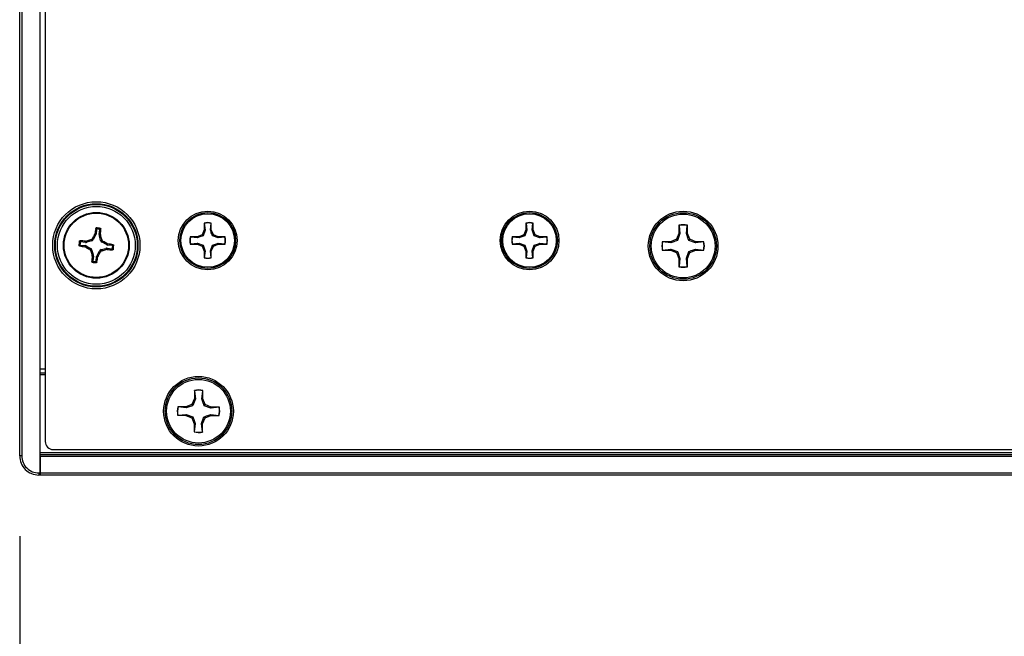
# Paper-space layout 'P3m-LR' of a CAD drawing. Header units: inches. Extents: x 0.3 to 33.8, y 0.2 to 21.7.
# Tile 3 of 57: x 4.361 to 4.843, y 9.239 to 9.541. Entities that reach past the tile are written whole.
import ezdxf

# ---------------------------------------------------------------- set-up
doc = ezdxf.new("R2010")
doc.units = ezdxf.units.IN
doc.header["$MEASUREMENT"] = 0
doc.layers.add('BORDERS', color=7, linetype='Continuous')
doc.styles.add('SLDTEXTSTYLE0', font='TXT', dxfattribs={"width": 0.75})
doc.dimstyles.new('SLDDIMSTYLE0', dxfattribs={"dimtxt": 0.1377952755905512, "dimasz": 0.14, "dimexe": 0, "dimexo": 0.0625, "dimgap": 0.0344488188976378, "dimtad": 1, "dimdec": 3, "dimlfac": 10, "dimrnd": 1e-09, "dimzin": 4, "dimdsep": 46, "dimtxsty": 'SLDTEXTSTYLE0', "dimblk1": 'CLOSED', "dimblk2": 'CLOSED', "dimsah": 1, "dimcen": 0.09, "dimadec": 0, "dimazin": 1, "dimtfac": 1, "dimtdec": 3, "dimtofl": 0, "dimtmove": 0, "dimatfit": 3, "dimldrblk": 'CLOSED', "dimfxl": 0, "dimfrac": 2, "dimtolj": 1, "dimtzin": 12, "dimarcsym": 0})

# ---------------------------------------------------------------- blocks, each defined once
blk = doc.blocks.new('_Closed')
at = {"color": 0, "linetype": 'ByBlock', "lineweight": -2}
for p, q in [((-1, 0.166667), (0, 0)), ((-1, 0.166667), (-1, -0.166667)), ((0, 0), (-1, -0.166667)), ((0, 0), (-1, 0))]:
    blk.add_line(p, q, dxfattribs=at)
blk = doc.blocks.new('_D_18')
at = {"layer": 'BORDERS'}
for p, q in [((5.976369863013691, 9.291177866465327), (5.976369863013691, 8.635063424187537)), ((4.36136986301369, 9.288052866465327), (4.36136986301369, 8.635063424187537)), ((5.013327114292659, 9.099350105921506), (4.971342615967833, 9.099350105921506)), ((4.971342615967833, 9.099350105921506), (4.971342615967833, 8.880600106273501)), ((5.318773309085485, 9.099350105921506), (5.360757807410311, 9.099350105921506)), ((5.360757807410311, 9.099350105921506), (5.360757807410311, 8.880600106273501)), ((4.971342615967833, 8.880600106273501), (5.013327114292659, 8.880600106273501)), ((5.360757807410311, 8.880600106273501), (5.318773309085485, 8.880600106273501)), ((4.36136986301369, 8.674433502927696), (5.976369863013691, 8.674433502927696))]:
    blk.add_line(p, q, dxfattribs=at)
at = {"layer": 'BORDERS', "xscale": 0.14, "yscale": 0.14, "rotation": 180.0000000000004}
blk.add_blockref('_Closed', (4.36136986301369, 8.674433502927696, 0.1940374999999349), dxfattribs=at)
at = {"layer": 'BORDERS', "xscale": 0.14, "yscale": 0.14}
blk.add_blockref('_Closed', (5.976369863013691, 8.674433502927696, 0.1940374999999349), dxfattribs=at)
at = {"layer": 'BORDERS', "char_height": 0.1377952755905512, "attachment_point": 1, "style": 'SLDTEXTSTYLE0'}
for s, insert in [('410', (5.013327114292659, 9.058227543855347)), ('16.150', (4.886057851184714, 8.852060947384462))]:
    blk.add_mtext(s, dxfattribs=dict(at, insert=insert))

psp = doc.layouts.new('P3m-LR')

# ---------------------------------------------------------------- linework, layer by layer
at = {"color": 7, "linetype": 'Continuous', "lineweight": 25}
for p, q in [((4.371369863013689, 9.319047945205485), (4.371369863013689, 9.842047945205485)), ((4.36136986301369, 9.327422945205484), (4.36136986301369, 9.833672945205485)), ((4.362369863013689, 9.833672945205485), (4.362369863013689, 9.327422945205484)), ((4.373869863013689, 9.826613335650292), (4.373869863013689, 9.334482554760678)), ((4.45165075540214, 9.441467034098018), (4.451650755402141, 9.43806192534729)), ((4.451715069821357, 9.441347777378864), (4.45165075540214, 9.441467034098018)), ((4.451715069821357, 9.441347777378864), (4.452052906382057, 9.437981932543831)), ((4.454741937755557, 9.43798193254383), (4.455079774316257, 9.441347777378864)), ((4.455079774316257, 9.441347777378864), (4.455144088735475, 9.441467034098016)), ((4.455144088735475, 9.43806192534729), (4.455144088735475, 9.441467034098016)), ((4.609131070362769, 9.441467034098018), (4.60913107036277, 9.43806192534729)), ((4.609195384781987, 9.441347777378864), (4.609131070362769, 9.441467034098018)), ((4.609195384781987, 9.441347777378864), (4.609533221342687, 9.437981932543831)), ((4.612222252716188, 9.43798193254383), (4.612560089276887, 9.441347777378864)), ((4.612560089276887, 9.441347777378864), (4.612624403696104, 9.441467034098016)), ((4.612624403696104, 9.43806192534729), (4.612624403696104, 9.441467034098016)), ((4.683960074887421, 9.44040803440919), (4.683960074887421, 9.4363530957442)), ((4.684036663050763, 9.440266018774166), (4.683960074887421, 9.44040803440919)), ((4.684036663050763, 9.440266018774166), (4.684438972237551, 9.436257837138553)), ((4.687641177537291, 9.436257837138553), (4.688043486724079, 9.440266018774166)), ((4.688043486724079, 9.440266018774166), (4.688120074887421, 9.44040803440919)), ((4.688120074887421, 9.4363530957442), (4.688120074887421, 9.44040803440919)), ((4.398536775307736, 9.435465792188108), (4.397380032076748, 9.433408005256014)), ((4.397947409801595, 9.435658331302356), (4.398151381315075, 9.436230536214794)), ((4.398536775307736, 9.435465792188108), (4.397947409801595, 9.435658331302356)), ((4.398151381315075, 9.436230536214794), (4.398725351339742, 9.436043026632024)), ((4.399001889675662, 9.43834789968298), (4.398725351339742, 9.436043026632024)), ((4.400310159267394, 9.43585288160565), (4.400586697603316, 9.438157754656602)), ((4.400310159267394, 9.43585288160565), (4.400912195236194, 9.435899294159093)), ((4.400975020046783, 9.43529507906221), (4.400356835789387, 9.435247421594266)), ((4.400993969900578, 9.432974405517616), (4.400356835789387, 9.435247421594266)), ((4.400912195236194, 9.435899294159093), (4.400975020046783, 9.43529507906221)), ((4.448245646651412, 9.434656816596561), (4.444840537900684, 9.434656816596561)), ((4.444959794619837, 9.434592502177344), (4.444840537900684, 9.434656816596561)), ((4.448325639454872, 9.434254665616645), (4.444959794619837, 9.434592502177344)), ((4.45065342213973, 9.435654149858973), (4.448245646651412, 9.434656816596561)), ((4.448325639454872, 9.434254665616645), (4.448245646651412, 9.434656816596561)), ((4.451650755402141, 9.43806192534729), (4.45065342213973, 9.435654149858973)), ((4.451116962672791, 9.435190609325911), (4.45065342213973, 9.435654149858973)), ((4.452052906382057, 9.437981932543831), (4.451116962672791, 9.435190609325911)), ((4.452052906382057, 9.437981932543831), (4.451650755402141, 9.43806192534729)), ((4.454741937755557, 9.43798193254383), (4.455144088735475, 9.43806192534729)), ((4.456141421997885, 9.435654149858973), (4.455144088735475, 9.43806192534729)), ((4.455677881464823, 9.435190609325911), (4.456141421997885, 9.435654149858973)), ((4.458469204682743, 9.434254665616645), (4.455677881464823, 9.435190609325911)), ((4.458549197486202, 9.434656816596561), (4.456141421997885, 9.435654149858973)), ((4.458469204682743, 9.434254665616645), (4.458549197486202, 9.434656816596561)), ((4.461835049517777, 9.434592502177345), (4.458469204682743, 9.434254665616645)), ((4.46195430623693, 9.434656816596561), (4.458549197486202, 9.434656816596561)), ((4.461835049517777, 9.434592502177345), (4.46195430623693, 9.434656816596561)), ((4.605725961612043, 9.434656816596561), (4.602320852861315, 9.434656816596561)), ((4.602440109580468, 9.434592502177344), (4.602320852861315, 9.434656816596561)), ((4.605805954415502, 9.434254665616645), (4.602440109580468, 9.434592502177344)), ((4.60813373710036, 9.435654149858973), (4.605725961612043, 9.434656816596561)), ((4.605805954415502, 9.434254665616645), (4.605725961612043, 9.434656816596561)), ((4.60913107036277, 9.43806192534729), (4.60813373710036, 9.435654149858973)), ((4.608597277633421, 9.435190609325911), (4.60813373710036, 9.435654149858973)), ((4.609533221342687, 9.437981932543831), (4.608597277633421, 9.435190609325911)), ((4.609533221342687, 9.437981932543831), (4.60913107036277, 9.43806192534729)), ((4.612222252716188, 9.43798193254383), (4.612624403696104, 9.43806192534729)), ((4.613621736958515, 9.435654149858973), (4.612624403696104, 9.43806192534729)), ((4.613158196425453, 9.435190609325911), (4.613621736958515, 9.435654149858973)), ((4.615949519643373, 9.434254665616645), (4.613158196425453, 9.435190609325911)), ((4.616029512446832, 9.434656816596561), (4.613621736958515, 9.435654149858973)), ((4.615949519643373, 9.434254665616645), (4.616029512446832, 9.434656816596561)), ((4.619315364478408, 9.434592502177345), (4.615949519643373, 9.434254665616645)), ((4.619434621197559, 9.434656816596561), (4.616029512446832, 9.434656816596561)), ((4.619315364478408, 9.434592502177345), (4.619434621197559, 9.434656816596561)), ((4.683960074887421, 9.4363530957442), (4.682772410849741, 9.433485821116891)), ((4.684438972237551, 9.436257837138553), (4.683324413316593, 9.432933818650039)), ((4.684438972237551, 9.436257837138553), (4.683960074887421, 9.4363530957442)), ((4.687641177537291, 9.436257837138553), (4.688120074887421, 9.4363530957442)), ((4.689307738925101, 9.433485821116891), (4.688120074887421, 9.4363530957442)), ((4.391069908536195, 9.430679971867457), (4.39337478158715, 9.430403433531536)), ((4.393564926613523, 9.43198824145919), (4.391260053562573, 9.432264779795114)), ((4.393187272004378, 9.429829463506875), (4.39337478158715, 9.430403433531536)), ((4.393759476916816, 9.429625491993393), (4.393187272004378, 9.429829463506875)), ((4.393518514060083, 9.432590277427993), (4.394122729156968, 9.432653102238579)), ((4.393564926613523, 9.43198824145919), (4.393518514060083, 9.432590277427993)), ((4.393952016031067, 9.430214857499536), (4.393759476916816, 9.429625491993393)), ((4.393952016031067, 9.430214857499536), (4.396009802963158, 9.429058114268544)), ((4.394122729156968, 9.432653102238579), (4.394170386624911, 9.432034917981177)), ((4.396443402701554, 9.432672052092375), (4.394170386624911, 9.432034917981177)), ((4.396443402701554, 9.432672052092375), (4.396015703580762, 9.43321637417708)), ((4.396952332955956, 9.433952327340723), (4.397380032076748, 9.433408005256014)), ((4.400993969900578, 9.432974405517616), (4.401538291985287, 9.433402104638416)), ((4.402274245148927, 9.432465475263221), (4.401729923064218, 9.432037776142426)), ((4.403787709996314, 9.430881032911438), (4.401729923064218, 9.432037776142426)), ((4.403787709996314, 9.430881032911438), (4.403980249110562, 9.431470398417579)), ((4.403980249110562, 9.431470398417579), (4.404552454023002, 9.431266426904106)), ((4.404552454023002, 9.431266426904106), (4.404364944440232, 9.430692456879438)), ((4.406669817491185, 9.430415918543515), (4.404364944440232, 9.430692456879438)), ((4.444959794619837, 9.431227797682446), (4.444840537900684, 9.431163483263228)), ((4.444840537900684, 9.431163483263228), (4.448245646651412, 9.431163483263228)), ((4.444959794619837, 9.431227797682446), (4.448325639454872, 9.431565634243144)), ((4.448325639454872, 9.431565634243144), (4.448245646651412, 9.431163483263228)), ((4.448245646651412, 9.431163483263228), (4.45065342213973, 9.430166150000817)), ((4.448325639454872, 9.431565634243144), (4.451116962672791, 9.430629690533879)), ((4.451116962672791, 9.430629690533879), (4.45065342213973, 9.430166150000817)), ((4.45065342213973, 9.430166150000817), (4.451650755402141, 9.4277583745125)), ((4.454741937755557, 9.42783836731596), (4.455677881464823, 9.430629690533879)), ((4.455144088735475, 9.4277583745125), (4.456141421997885, 9.430166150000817)), ((4.455677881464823, 9.430629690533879), (4.456141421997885, 9.430166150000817)), ((4.456141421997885, 9.430166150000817), (4.458549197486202, 9.431163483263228)), ((4.458469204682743, 9.431565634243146), (4.461835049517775, 9.431227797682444)), ((4.458469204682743, 9.431565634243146), (4.458549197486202, 9.431163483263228)), ((4.458549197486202, 9.431163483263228), (4.46195430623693, 9.431163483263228)), ((4.461835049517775, 9.431227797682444), (4.46195430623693, 9.431163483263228)), ((4.602440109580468, 9.431227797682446), (4.602320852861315, 9.431163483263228)), ((4.602320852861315, 9.431163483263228), (4.605725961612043, 9.431163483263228)), ((4.602440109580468, 9.431227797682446), (4.605805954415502, 9.431565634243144)), ((4.605805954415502, 9.431565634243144), (4.605725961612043, 9.431163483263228)), ((4.605725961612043, 9.431163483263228), (4.60813373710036, 9.430166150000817)), ((4.605805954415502, 9.431565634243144), (4.608597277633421, 9.430629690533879)), ((4.608597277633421, 9.430629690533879), (4.60813373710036, 9.430166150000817)), ((4.60813373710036, 9.430166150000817), (4.60913107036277, 9.4277583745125)), ((4.612222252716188, 9.42783836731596), (4.613158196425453, 9.430629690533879)), ((4.612624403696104, 9.4277583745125), (4.613621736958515, 9.430166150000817)), ((4.613158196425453, 9.430629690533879), (4.613621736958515, 9.430166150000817)), ((4.613621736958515, 9.430166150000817), (4.616029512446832, 9.431163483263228)), ((4.615949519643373, 9.431565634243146), (4.619315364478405, 9.431227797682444)), ((4.615949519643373, 9.431565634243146), (4.616029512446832, 9.431163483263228)), ((4.616029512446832, 9.431163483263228), (4.619434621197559, 9.431163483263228)), ((4.619315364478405, 9.431227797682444), (4.619434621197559, 9.431163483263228)), ((4.679905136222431, 9.432298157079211), (4.675850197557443, 9.432298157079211)), ((4.675992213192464, 9.432221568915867), (4.675850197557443, 9.432298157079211)), ((4.680000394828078, 9.43181925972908), (4.675992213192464, 9.432221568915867)), ((4.682772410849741, 9.433485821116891), (4.679905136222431, 9.432298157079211)), ((4.680000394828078, 9.43181925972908), (4.679905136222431, 9.432298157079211)), ((4.683324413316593, 9.432933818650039), (4.682772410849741, 9.433485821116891)), ((4.68875573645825, 9.432933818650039), (4.689307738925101, 9.433485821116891)), ((4.692079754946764, 9.43181925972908), (4.68875573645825, 9.432933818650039)), ((4.69217501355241, 9.432298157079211), (4.689307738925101, 9.433485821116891)), ((4.692079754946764, 9.43181925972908), (4.69217501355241, 9.432298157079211)), ((4.696087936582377, 9.432221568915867), (4.692079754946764, 9.43181925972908)), ((4.696229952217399, 9.432298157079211), (4.69217501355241, 9.432298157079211)), ((4.696087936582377, 9.432221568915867), (4.696229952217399, 9.432298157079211)), ((4.395465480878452, 9.428630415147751), (4.396009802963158, 9.429058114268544)), ((4.3967457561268, 9.428121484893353), (4.396201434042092, 9.427693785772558)), ((4.3967457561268, 9.428121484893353), (4.397382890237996, 9.42584846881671)), ((4.396764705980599, 9.425800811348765), (4.397382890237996, 9.42584846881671)), ((4.396827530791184, 9.42519659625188), (4.396764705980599, 9.425800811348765)), ((4.397429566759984, 9.42524300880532), (4.396827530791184, 9.42519659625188)), ((4.397429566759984, 9.42524300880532), (4.397153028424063, 9.422938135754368)), ((4.398737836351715, 9.422747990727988), (4.399014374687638, 9.425052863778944)), ((4.399588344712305, 9.424865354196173), (4.399014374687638, 9.425052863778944)), ((4.399202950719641, 9.425630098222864), (4.400359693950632, 9.42768788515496)), ((4.399202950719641, 9.425630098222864), (4.399792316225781, 9.425437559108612)), ((4.399792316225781, 9.425437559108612), (4.399588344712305, 9.424865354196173)), ((4.400787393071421, 9.427143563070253), (4.400359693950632, 9.42768788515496)), ((4.401296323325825, 9.428423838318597), (4.403569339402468, 9.429060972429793)), ((4.401296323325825, 9.428423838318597), (4.401724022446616, 9.42787951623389)), ((4.403616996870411, 9.428442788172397), (4.403569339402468, 9.429060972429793)), ((4.404221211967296, 9.428505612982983), (4.403616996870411, 9.428442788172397)), ((4.404174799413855, 9.429107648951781), (4.404221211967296, 9.428505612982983)), ((4.404174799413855, 9.429107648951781), (4.406479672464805, 9.428831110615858)), ((4.452052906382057, 9.42783836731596), (4.451650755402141, 9.4277583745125)), ((4.451650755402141, 9.4277583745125), (4.451650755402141, 9.424353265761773)), ((4.452052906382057, 9.42783836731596), (4.451715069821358, 9.424472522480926)), ((4.454741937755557, 9.42783836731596), (4.455144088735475, 9.4277583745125)), ((4.455079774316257, 9.424472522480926), (4.454741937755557, 9.42783836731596)), ((4.455144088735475, 9.424353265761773), (4.455144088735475, 9.4277583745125)), ((4.609533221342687, 9.42783836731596), (4.60913107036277, 9.4277583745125)), ((4.60913107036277, 9.4277583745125), (4.60913107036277, 9.424353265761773)), ((4.609533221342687, 9.42783836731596), (4.609195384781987, 9.424472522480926)), ((4.612560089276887, 9.424472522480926), (4.612222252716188, 9.42783836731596)), ((4.612222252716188, 9.42783836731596), (4.612624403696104, 9.4277583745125)), ((4.612624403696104, 9.424353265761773), (4.612624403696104, 9.4277583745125)), ((4.675992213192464, 9.428214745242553), (4.675850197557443, 9.42813815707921)), ((4.675850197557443, 9.42813815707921), (4.679905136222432, 9.42813815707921)), ((4.675992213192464, 9.428214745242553), (4.680000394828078, 9.42861705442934)), ((4.680000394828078, 9.42861705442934), (4.679905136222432, 9.42813815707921)), ((4.679905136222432, 9.42813815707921), (4.682772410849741, 9.42695049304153)), ((4.680000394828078, 9.42861705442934), (4.683324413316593, 9.427502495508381)), ((4.683324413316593, 9.427502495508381), (4.682772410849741, 9.42695049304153)), ((4.682772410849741, 9.42695049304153), (4.683960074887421, 9.424083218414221)), ((4.687641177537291, 9.424178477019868), (4.68875573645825, 9.427502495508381)), ((4.688120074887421, 9.424083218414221), (4.689307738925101, 9.42695049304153)), ((4.68875573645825, 9.427502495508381), (4.689307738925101, 9.42695049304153)), ((4.689307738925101, 9.42695049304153), (4.69217501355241, 9.42813815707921)), ((4.692079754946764, 9.42861705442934), (4.696087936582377, 9.428214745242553)), ((4.692079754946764, 9.42861705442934), (4.69217501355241, 9.42813815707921)), ((4.69217501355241, 9.42813815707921), (4.696229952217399, 9.42813815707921)), ((4.696087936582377, 9.428214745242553), (4.696229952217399, 9.42813815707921)), ((4.451715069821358, 9.424472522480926), (4.451650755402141, 9.424353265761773)), ((4.455079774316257, 9.424472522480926), (4.455144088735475, 9.424353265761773)), ((4.609195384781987, 9.424472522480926), (4.60913107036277, 9.424353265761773)), ((4.612560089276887, 9.424472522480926), (4.612624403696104, 9.424353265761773)), ((4.684438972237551, 9.424178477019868), (4.683960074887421, 9.424083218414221)), ((4.683960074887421, 9.424083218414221), (4.683960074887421, 9.420028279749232)), ((4.684036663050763, 9.420170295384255), (4.683960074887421, 9.420028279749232)), ((4.684438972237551, 9.424178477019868), (4.684036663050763, 9.420170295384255)), ((4.688043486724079, 9.420170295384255), (4.687641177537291, 9.424178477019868)), ((4.687641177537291, 9.424178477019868), (4.688120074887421, 9.424083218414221)), ((4.688043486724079, 9.420170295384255), (4.688120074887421, 9.420028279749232)), ((4.688120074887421, 9.420028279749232), (4.688120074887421, 9.424083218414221)), ((4.371369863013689, 9.370047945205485), (4.373869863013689, 9.370047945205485)), ((4.371369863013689, 9.368047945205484), (4.373869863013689, 9.368047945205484)), ((4.373869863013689, 9.367047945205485), (4.371369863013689, 9.367047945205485)), ((4.446880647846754, 9.359505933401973), (4.446844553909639, 9.355451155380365)), ((4.446955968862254, 9.359363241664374), (4.446880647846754, 9.359505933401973)), ((4.446955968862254, 9.359363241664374), (4.447322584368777, 9.355351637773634)), ((4.450524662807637, 9.355323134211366), (4.45096263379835, 9.359327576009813)), ((4.45096263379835, 9.359327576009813), (4.451040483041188, 9.359468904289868)), ((4.451004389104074, 9.35541412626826), (4.451040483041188, 9.359468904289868)), ((4.445631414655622, 9.3525945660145), (4.442753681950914, 9.351432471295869)), ((4.446844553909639, 9.355451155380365), (4.445631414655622, 9.3525945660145)), ((4.446178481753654, 9.35203767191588), (4.445631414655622, 9.3525945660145)), ((4.447322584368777, 9.355351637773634), (4.446178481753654, 9.35203767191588)), ((4.447322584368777, 9.355351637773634), (4.446844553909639, 9.355451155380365)), ((4.450524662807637, 9.355323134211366), (4.451004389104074, 9.35541412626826)), ((4.452166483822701, 9.352536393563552), (4.451004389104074, 9.35541412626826)), ((4.451609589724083, 9.351989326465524), (4.452166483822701, 9.352536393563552)), ((4.455023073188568, 9.351323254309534), (4.452166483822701, 9.352536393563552)), ((4.442753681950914, 9.351432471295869), (4.438698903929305, 9.351468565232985)), ((4.438840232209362, 9.351390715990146), (4.438698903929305, 9.351468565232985)), ((4.438804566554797, 9.347384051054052), (4.442816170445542, 9.347750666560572)), ((4.44284467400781, 9.350952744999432), (4.438840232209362, 9.351390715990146)), ((4.442816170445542, 9.347750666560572), (4.442716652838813, 9.347272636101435)), ((4.44284467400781, 9.350952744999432), (4.442753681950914, 9.351432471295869)), ((4.442816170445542, 9.347750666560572), (4.446130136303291, 9.346606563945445)), ((4.454923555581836, 9.3508452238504), (4.451609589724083, 9.351989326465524)), ((4.454895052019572, 9.347643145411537), (4.458899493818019, 9.347205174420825)), ((4.454895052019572, 9.347643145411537), (4.454986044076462, 9.347163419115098)), ((4.454923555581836, 9.3508452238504), (4.455023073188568, 9.351323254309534)), ((4.458935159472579, 9.351211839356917), (4.454923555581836, 9.3508452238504)), ((4.459077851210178, 9.351287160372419), (4.455023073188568, 9.351323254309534)), ((4.458935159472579, 9.351211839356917), (4.459077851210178, 9.351287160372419)), ((4.438804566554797, 9.347384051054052), (4.438661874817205, 9.34730873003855)), ((4.438661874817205, 9.34730873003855), (4.442716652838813, 9.347272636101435)), ((4.442716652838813, 9.347272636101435), (4.445573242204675, 9.346059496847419)), ((4.446130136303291, 9.346606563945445), (4.445573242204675, 9.346059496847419)), ((4.445573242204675, 9.346059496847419), (4.446735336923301, 9.34318176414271)), ((4.446735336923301, 9.34318176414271), (4.446699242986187, 9.339126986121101)), ((4.447215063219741, 9.343272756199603), (4.446735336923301, 9.34318176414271)), ((4.447215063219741, 9.343272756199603), (4.44677709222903, 9.339268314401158)), ((4.450417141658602, 9.343244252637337), (4.451561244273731, 9.346558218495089)), ((4.45078375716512, 9.339232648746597), (4.450417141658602, 9.343244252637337)), ((4.450417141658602, 9.343244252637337), (4.450895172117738, 9.343144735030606)), ((4.450859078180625, 9.339089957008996), (4.450895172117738, 9.343144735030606)), ((4.450895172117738, 9.343144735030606), (4.452108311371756, 9.346001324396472)), ((4.451561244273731, 9.346558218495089), (4.452108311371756, 9.346001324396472)), ((4.452108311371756, 9.346001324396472), (4.454986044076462, 9.347163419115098)), ((4.454986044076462, 9.347163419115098), (4.459040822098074, 9.347127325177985)), ((4.458899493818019, 9.347205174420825), (4.459040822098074, 9.347127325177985)), ((4.44677709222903, 9.339268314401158), (4.446699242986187, 9.339126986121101)), ((4.45078375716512, 9.339232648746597), (4.450859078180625, 9.339089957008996)), ((4.371369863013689, 9.329047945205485), (13.95136986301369, 9.329047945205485)), ((4.377804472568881, 9.330547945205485), (5.969935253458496, 9.330547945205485)), ((4.362369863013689, 9.327422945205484), (4.36136986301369, 9.327422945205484)), ((4.371369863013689, 9.328047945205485), (13.95136986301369, 9.328047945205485)), ((13.95136986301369, 9.327047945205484), (4.371369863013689, 9.327047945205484)), ((4.371369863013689, 9.327047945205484), (4.371369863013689, 9.319047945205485)), ((4.370744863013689, 9.319047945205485), (4.371369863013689, 9.319047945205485)), ((4.370744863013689, 9.319047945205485), (4.370744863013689, 9.318047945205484)), ((4.371369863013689, 9.319047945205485), (4.371369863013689, 9.318047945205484)), ((4.371369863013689, 9.318047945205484), (4.371369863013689, 9.319047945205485)), ((4.371369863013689, 9.319047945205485), (13.95136986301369, 9.319047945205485)), ((4.371369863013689, 9.318047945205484), (4.370744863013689, 9.318047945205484)), ((13.95136986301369, 9.318047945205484), (4.371369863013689, 9.318047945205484))]:
    psp.add_line(p, q, dxfattribs=at)
for centre, radius in [((4.398869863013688, 9.430547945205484), 0.02135206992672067), ((4.398869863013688, 9.430547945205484), 0.02036841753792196), ((4.398869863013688, 9.430547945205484), 0.02003317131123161), ((4.398869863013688, 9.430547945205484), 0.01904951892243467), ((4.398869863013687, 9.430547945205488), 0.0160999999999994), ((4.398869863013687, 9.430547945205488), 0.01575289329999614), ((4.453397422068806, 9.432910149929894), 0.01439854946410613), ((4.453397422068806, 9.432910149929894), 0.01365572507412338), ((4.453397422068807, 9.432910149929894), 0.01310000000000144), ((4.610877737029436, 9.432910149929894), 0.01439854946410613), ((4.610877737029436, 9.432910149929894), 0.01365572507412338), ((4.610877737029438, 9.432910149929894), 0.01310000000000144), ((4.686040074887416, 9.43021815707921), 0.01704854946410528), ((4.686040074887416, 9.43021815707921), 0.01630572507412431), ((4.686040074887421, 9.43021815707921), 0.01560000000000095), ((4.448869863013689, 9.349297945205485), 0.01704854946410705), ((4.448869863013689, 9.349297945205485), 0.01630572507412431), ((4.448869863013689, 9.349297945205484), 0.01560000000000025)]:
    psp.add_circle(centre, radius, dxfattribs=at)
for centre, radius, start, end in [((4.453397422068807, 9.432910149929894), 0.008733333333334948, 78.4630409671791, 101.5369590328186), ((4.453397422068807, 9.432910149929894), 0.00860371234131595, 78.72384933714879, 101.276150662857), ((4.610877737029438, 9.432910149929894), 0.008733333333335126, 78.4630409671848, 101.5369590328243), ((4.610877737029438, 9.432910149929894), 0.00860371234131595, 78.72384933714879, 101.276150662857), ((4.686040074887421, 9.430218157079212), 0.01040000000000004, 78.46304096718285, 101.5369590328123), ((4.686040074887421, 9.43021815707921), 0.01024564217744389, 78.72384933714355, 101.2761506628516), ((4.557416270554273, 9.341500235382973), 0.1851919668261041, 149.4403514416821, 150.0513916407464), ((4.555527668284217, 9.41255601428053), 0.1591470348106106, 170.4911587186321, 171.4449959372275), ((4.398869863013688, 9.430547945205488), 0.00849581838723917, 75.88288914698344, 90.43383963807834), ((4.398869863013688, 9.430547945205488), 0.008014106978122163, 78.99680478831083, 87.31992399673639), ((4.242402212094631, 9.45012476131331), 0.1591470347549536, 354.8717328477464, 355.8255700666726), ((4.223758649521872, 9.381532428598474), 0.185191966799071, 16.26533714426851, 16.87637734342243), ((4.453397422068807, 9.432910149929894), 0.008733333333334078, 168.4630409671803, 191.5369590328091), ((4.453397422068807, 9.432910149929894), 0.008603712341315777, 168.7238493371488, 191.2761506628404), ((4.453397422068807, 9.432910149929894), 0.008603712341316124, 348.7238493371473, 11.27615066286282), ((4.453397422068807, 9.432910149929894), 0.008733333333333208, 348.4630409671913, 11.53695903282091), ((4.610877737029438, 9.432910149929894), 0.008733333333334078, 168.4630409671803, 191.5369590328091), ((4.610877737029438, 9.432910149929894), 0.008603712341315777, 168.7238493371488, 191.2761506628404), ((4.610877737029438, 9.432910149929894), 0.008603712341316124, 348.7238493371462, 11.27615066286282), ((4.610877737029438, 9.432910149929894), 0.008733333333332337, 348.4630409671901, 11.53695903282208), ((4.398869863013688, 9.430547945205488), 0.008495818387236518, 165.8828891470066, 180.433839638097), ((4.416861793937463, 9.587205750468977), 0.1591470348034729, 260.4911587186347, 261.4449959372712), ((4.398869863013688, 9.430547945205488), 0.008014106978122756, 168.9968047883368, 177.3199239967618), ((4.379293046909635, 9.27408029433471), 0.1591470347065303, 84.87173284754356, 85.82557006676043), ((4.487917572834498, 9.58909435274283), 0.1851919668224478, 239.4403514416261, 240.0513916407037), ((4.447885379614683, 9.255436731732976), 0.1851919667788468, 106.2653371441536, 106.8763773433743), ((4.309822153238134, 9.272001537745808), 0.1851919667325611, 59.44035144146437, 60.0513916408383), ((4.380877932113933, 9.273890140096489), 0.1591470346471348, 80.49115871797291, 81.44499593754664), ((4.398869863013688, 9.430547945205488), 0.00801410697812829, 348.9968047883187, 357.319923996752), ((4.398869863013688, 9.430547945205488), 0.008495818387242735, 345.8828891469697, 0.4338396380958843), ((4.686040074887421, 9.43021815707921), 0.01040000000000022, 168.4630409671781, 191.5369590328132), ((4.686040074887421, 9.43021815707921), 0.01024564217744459, 168.7238493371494, 191.2761506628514), ((4.686040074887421, 9.43021815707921), 0.01024564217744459, 348.7238493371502, 11.27615066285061), ((4.686040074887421, 9.43021815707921), 0.01040000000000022, 348.4630409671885, 11.53695903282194), ((4.573981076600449, 9.479563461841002), 0.1851919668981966, 196.2653371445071, 196.8763773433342), ((4.55533751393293, 9.410971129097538), 0.159147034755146, 174.8717328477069, 175.825570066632), ((4.242212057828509, 9.44853987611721), 0.1591470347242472, 350.4911587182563, 351.4449959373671), ((4.240323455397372, 9.519595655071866), 0.1851919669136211, 329.4403514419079, 330.0513916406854), ((4.349854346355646, 9.605659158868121), 0.1851919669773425, 286.2653371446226, 286.8763773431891), ((4.418446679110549, 9.587015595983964), 0.1591470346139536, 264.8717328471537, 265.8255700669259), ((4.398869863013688, 9.430547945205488), 0.008495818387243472, 255.8828891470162, 270.4338396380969), ((4.398869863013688, 9.430547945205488), 0.00801410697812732, 258.9968047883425, 267.3199239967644), ((4.453397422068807, 9.432910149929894), 0.008733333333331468, 258.4630409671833, 281.536959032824), ((4.453397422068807, 9.432910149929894), 0.008603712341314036, 258.7238493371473, 281.2761506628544), ((4.610877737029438, 9.432910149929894), 0.008733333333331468, 258.4630409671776, 281.5369590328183), ((4.610877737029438, 9.432910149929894), 0.008603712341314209, 258.7238493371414, 281.2761506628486), ((4.686040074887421, 9.43021815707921), 0.01040000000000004, 258.4630409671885, 281.5369590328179), ((4.686040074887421, 9.43021815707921), 0.01024564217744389, 258.7238493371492, 281.2761506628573), ((4.448869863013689, 9.349297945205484), 0.01040000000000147, 77.95303138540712, 101.026949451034), ((4.448869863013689, 9.349297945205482), 0.01024564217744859, 78.21383975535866, 100.7661410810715), ((4.448869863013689, 9.349297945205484), 0.01039999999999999, 167.9530313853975, 191.0269494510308), ((4.448869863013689, 9.349297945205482), 0.01024564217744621, 168.21383975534, 190.766141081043), ((4.448869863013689, 9.349297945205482), 0.01024564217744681, 348.2138397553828, 10.76614108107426), ((4.448869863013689, 9.349297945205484), 0.0104000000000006, 347.9530313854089, 11.02694945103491), ((4.448869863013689, 9.349297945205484), 0.0103999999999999, 257.9530313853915, 281.0269494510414), ((4.448869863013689, 9.349297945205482), 0.01024564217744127, 258.2138397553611, 280.7661410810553), ((4.370744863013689, 9.327422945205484), 0.009375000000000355, 180, 270.0000000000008), ((4.370744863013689, 9.327422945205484), 0.008375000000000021, 180, 270.0000000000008)]:
    psp.add_arc(centre, radius, start, end, dxfattribs=at)
for centre, major_axis, ratio, start_param, end_param in [((4.397163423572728, 9.436233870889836), (-0.001496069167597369, 0.0004887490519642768), 0.9943069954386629, 2.946332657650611, 3.336852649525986), ((4.401872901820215, 9.435668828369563), (0.001569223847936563, 0.0001209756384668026), 0.9943069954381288, 2.94633265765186, 3.336852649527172), ((4.393183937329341, 9.428841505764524), (-0.0004887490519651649, -0.00149606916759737), 0.9943069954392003, 2.946332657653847, 3.336852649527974), ((4.393748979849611, 9.43355098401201), (-0.0001209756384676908, 0.001569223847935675), 0.994306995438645, 2.946332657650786, 3.336852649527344), ((4.396011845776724, 9.434185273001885), (-0.000973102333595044, 0.001238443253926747), 0.9935910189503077, 2.751161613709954, 3.532023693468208), ((4.40250719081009, 9.433405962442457), (0.001238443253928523, 0.0009731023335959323), 0.9935910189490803, 2.751161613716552, 3.532023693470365), ((4.404555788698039, 9.432254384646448), (0.0004887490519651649, 0.00149606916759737), 0.9943069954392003, 2.946332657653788, 3.336852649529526), ((4.395232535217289, 9.427689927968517), (-0.001238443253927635, -0.000973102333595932), 0.9935910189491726, 2.751161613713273, 3.53202369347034), ((4.395866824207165, 9.425427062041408), (-0.001569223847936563, -0.0001209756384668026), 0.9943069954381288, 2.946332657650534, 3.336852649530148), ((4.400576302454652, 9.424862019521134), (0.001496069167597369, -0.0004887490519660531), 0.9943069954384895, 2.946332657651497, 3.336852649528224), ((4.401727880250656, 9.426910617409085), (0.000973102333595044, -0.001238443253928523), 0.9935910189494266, 2.751161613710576, 3.532023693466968), ((4.403990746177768, 9.427544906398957), (0.0001209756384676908, -0.001569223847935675), 0.9943069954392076, 2.946332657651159, 3.336852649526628), ((4.377809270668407, 9.334487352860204), (0.002787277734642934, 0.002787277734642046), 0.9987827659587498, 2.356803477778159, 3.926381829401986)]:
    psp.add_ellipse(centre, major_axis=major_axis, ratio=ratio, start_param=start_param, end_param=end_param, dxfattribs=at)
for points, knots in [([(4.39856729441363, 9.438847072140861), (4.398574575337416, 9.438873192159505), (4.398589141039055, 9.4389254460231), (4.398645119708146, 9.438989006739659), (4.398719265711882, 9.439034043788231), (4.398776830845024, 9.43904036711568), (4.398805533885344, 9.439043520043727)], [0, 0, 0, 0, 0.2526917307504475, 0.5055172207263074, 0.7534417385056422, 1, 1, 1, 1]), ([(4.399001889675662, 9.43834789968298), (4.398930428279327, 9.43843170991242), (4.398785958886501, 9.438601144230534), (4.398640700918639, 9.438764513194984), (4.39856729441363, 9.438847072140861)], [0, 0, 0, 0, 0.4946473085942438, 1, 1, 1, 1]), ([(4.398805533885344, 9.439043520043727), (4.39887820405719, 9.438963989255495), (4.399024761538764, 9.43880359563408), (4.399170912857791, 9.438637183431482), (4.399244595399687, 9.438553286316)], [0, 0, 0, 0, 0.4958475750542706, 1, 1, 1, 1]), ([(4.399244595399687, 9.438553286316), (4.399218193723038, 9.438551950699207), (4.39916538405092, 9.438549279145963), (4.399093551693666, 9.438512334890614), (4.399038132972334, 9.438455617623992), (4.399009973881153, 9.438396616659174), (4.399003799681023, 9.438359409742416), (4.399001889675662, 9.43834789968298)], [0, 0, 0, 0, 0.2255496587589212, 0.4511532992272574, 0.6755815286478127, 0.8996402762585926, 1, 1, 1, 1]), ([(4.400399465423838, 9.438414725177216), (4.400490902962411, 9.438478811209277), (4.400672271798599, 9.438605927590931), (4.400852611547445, 9.438727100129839), (4.400942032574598, 9.43878718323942)], [0, 0, 0, 0, 0.5041524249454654, 1, 1, 1, 1]), ([(4.400586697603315, 9.438157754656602), (4.400587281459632, 9.438184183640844), (4.400588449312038, 9.438237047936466), (4.400556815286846, 9.438311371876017), (4.400504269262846, 9.43837076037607), (4.40044746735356, 9.43840312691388), (4.400410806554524, 9.43841198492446), (4.400399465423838, 9.438414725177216)], [0, 0, 0, 0, 0.2255496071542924, 0.4511532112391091, 0.6755811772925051, 0.8996400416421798, 0.9999999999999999, 0.9999999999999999, 0.9999999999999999, 0.9999999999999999]), ([(4.401127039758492, 9.438539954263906), (4.401036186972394, 9.438477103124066), (4.40085640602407, 9.438352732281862), (4.400675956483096, 9.438222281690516), (4.400586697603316, 9.438157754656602)], [0, 0, 0, 0, 0.5053526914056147, 1, 1, 1, 1]), ([(4.400942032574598, 9.43878718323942), (4.400966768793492, 9.438778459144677), (4.401016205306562, 9.438761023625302), (4.401075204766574, 9.438707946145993), (4.401115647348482, 9.438640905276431), (4.401128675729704, 9.43858164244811), (4.401127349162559, 9.438547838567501), (4.401127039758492, 9.438539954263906)], [0, 0, 0, 0, 0.2243701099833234, 0.4484143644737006, 0.6809026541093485, 0.9255748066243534, 0.9999999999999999, 0.9999999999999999, 0.9999999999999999, 0.9999999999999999]), ([(4.451116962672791, 9.435190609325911), (4.450420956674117, 9.434949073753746), (4.449434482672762, 9.434606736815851), (4.448577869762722, 9.43433475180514), (4.448325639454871, 9.434254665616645)], [0, 0, 0, 0, 0.7055492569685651, 0.9999999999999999, 0.9999999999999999, 0.9999999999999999, 0.9999999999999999]), ([(4.455677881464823, 9.435190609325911), (4.455436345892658, 9.435886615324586), (4.455094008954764, 9.43687308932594), (4.454822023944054, 9.437729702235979), (4.454741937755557, 9.43798193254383)], [0, 0, 0, 0, 0.705549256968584, 1, 1, 1, 1]), ([(4.608597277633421, 9.435190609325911), (4.607901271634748, 9.434949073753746), (4.606914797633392, 9.434606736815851), (4.606058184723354, 9.43433475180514), (4.605805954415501, 9.434254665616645)], [0, 0, 0, 0, 0.7055492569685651, 0.9999999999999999, 0.9999999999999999, 0.9999999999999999, 0.9999999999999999]), ([(4.613158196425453, 9.435190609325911), (4.612916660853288, 9.435886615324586), (4.612574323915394, 9.43687308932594), (4.612302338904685, 9.437729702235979), (4.612222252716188, 9.43798193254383)], [0, 0, 0, 0, 0.705549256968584, 1, 1, 1, 1]), ([(4.688755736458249, 9.432933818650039), (4.688468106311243, 9.43376265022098), (4.688060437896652, 9.434937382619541), (4.687736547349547, 9.435957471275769), (4.687641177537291, 9.436257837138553)], [0, 0, 0, 0, 0.7055492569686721, 1, 1, 1, 1]), ([(4.390374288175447, 9.430483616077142), (4.390453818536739, 9.430556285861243), (4.390614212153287, 9.43070284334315), (4.390780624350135, 9.430848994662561), (4.390864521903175, 9.430922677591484)], [0, 0, 0, 0, 0.4958449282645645, 1, 1, 1, 1]), ([(4.390570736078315, 9.430245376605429), (4.390544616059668, 9.430252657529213), (4.390492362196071, 9.430267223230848), (4.390428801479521, 9.430323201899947), (4.390383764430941, 9.430397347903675), (4.390377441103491, 9.43045491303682), (4.390374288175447, 9.430483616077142)], [0, 0, 0, 0, 0.2526917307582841, 0.505517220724, 0.7534417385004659, 1, 1, 1, 1]), ([(4.391069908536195, 9.430679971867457), (4.390986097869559, 9.430608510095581), (4.390816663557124, 9.430464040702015), (4.390653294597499, 9.430318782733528), (4.390570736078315, 9.430245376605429)], [0, 0, 0, 0, 0.4946499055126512, 0.9999999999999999, 0.9999999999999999, 0.9999999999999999, 0.9999999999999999]), ([(4.390630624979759, 9.432620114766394), (4.390639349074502, 9.432644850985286), (4.390656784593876, 9.432694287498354), (4.390709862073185, 9.432753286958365), (4.390776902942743, 9.432793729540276), (4.390836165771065, 9.432806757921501), (4.390869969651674, 9.432805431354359), (4.390877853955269, 9.432805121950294)], [0, 0, 0, 0, 0.2243701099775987, 0.4484143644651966, 0.6809026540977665, 0.9255748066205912, 1, 1, 1, 1]), ([(4.391003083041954, 9.432077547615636), (4.390938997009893, 9.43216898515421), (4.390811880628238, 9.432350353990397), (4.390690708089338, 9.432530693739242), (4.390630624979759, 9.432620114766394)], [0, 0, 0, 0, 0.5041524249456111, 1, 1, 1, 1]), ([(4.390864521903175, 9.430922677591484), (4.390865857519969, 9.430896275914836), (4.390868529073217, 9.43084346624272), (4.390905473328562, 9.430771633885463), (4.390962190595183, 9.43071621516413), (4.391021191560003, 9.43068805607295), (4.39105839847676, 9.43068188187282), (4.391069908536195, 9.430679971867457)], [0, 0, 0, 0, 0.2255496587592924, 0.4511532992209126, 0.6755815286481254, 0.8996402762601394, 1, 1, 1, 1]), ([(4.390877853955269, 9.432805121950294), (4.390940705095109, 9.432714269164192), (4.391065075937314, 9.432534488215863), (4.39119552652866, 9.432354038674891), (4.391260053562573, 9.432264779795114)], [0, 0, 0, 0, 0.5053526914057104, 1, 1, 1, 1]), ([(4.391260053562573, 9.432264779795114), (4.391233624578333, 9.43226536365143), (4.391180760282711, 9.432266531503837), (4.39110643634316, 9.432234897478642), (4.391047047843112, 9.432182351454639), (4.391014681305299, 9.432125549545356), (4.391005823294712, 9.43208888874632), (4.391003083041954, 9.432077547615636)], [0, 0, 0, 0, 0.225549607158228, 0.4511532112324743, 0.6755811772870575, 0.8996400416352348, 1, 1, 1, 1]), ([(4.396015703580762, 9.43321637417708), (4.396177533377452, 9.433280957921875), (4.396501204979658, 9.433410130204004), (4.396798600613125, 9.43370622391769), (4.396921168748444, 9.433902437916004), (4.396952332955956, 9.433952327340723)], [0, 0, 0, 0, 0.4271587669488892, 0.8543492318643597, 0.9999999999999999, 0.9999999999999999, 0.9999999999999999, 0.9999999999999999]), ([(4.401538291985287, 9.433402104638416), (4.401602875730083, 9.433240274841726), (4.401732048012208, 9.43291660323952), (4.402028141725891, 9.432619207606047), (4.402224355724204, 9.432496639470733), (4.402274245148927, 9.432465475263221)], [0, 0, 0, 0, 0.427158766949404, 0.854349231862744, 1, 1, 1, 1]), ([(4.406669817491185, 9.430415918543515), (4.406753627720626, 9.430487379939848), (4.406923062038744, 9.430631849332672), (4.407086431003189, 9.430777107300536), (4.407168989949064, 9.430850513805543)], [0, 0, 0, 0, 0.4946473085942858, 1, 1, 1, 1]), ([(4.406875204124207, 9.43017321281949), (4.406873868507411, 9.430199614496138), (4.406871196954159, 9.430252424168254), (4.406834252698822, 9.430324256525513), (4.406777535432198, 9.43037967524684), (4.406718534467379, 9.430407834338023), (4.406681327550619, 9.430414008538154), (4.406669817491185, 9.430415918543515)], [0, 0, 0, 0, 0.2255496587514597, 0.4511532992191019, 0.6755815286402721, 0.899640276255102, 0.9999999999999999, 0.9999999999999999, 0.9999999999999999, 0.9999999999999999]), ([(4.407365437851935, 9.430612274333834), (4.407285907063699, 9.430539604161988), (4.40712551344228, 9.430393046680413), (4.406959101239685, 9.430246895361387), (4.406875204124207, 9.43017321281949)], [0, 0, 0, 0, 0.4958475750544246, 1, 1, 1, 1]), ([(4.407168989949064, 9.430850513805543), (4.407195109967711, 9.430843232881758), (4.407247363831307, 9.43082866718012), (4.407310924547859, 9.430772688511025), (4.407355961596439, 9.430698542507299), (4.407362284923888, 9.430640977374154), (4.407365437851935, 9.430612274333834)], [0, 0, 0, 0, 0.2526917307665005, 0.5055172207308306, 0.7534417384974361, 1, 1, 1, 1]), ([(4.451116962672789, 9.430629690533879), (4.451358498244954, 9.429933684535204), (4.451700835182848, 9.428947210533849), (4.45197282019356, 9.428090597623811), (4.452052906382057, 9.42783836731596)], [0, 0, 0, 0, 0.7055492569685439, 1, 1, 1, 1]), ([(4.455677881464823, 9.430629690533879), (4.456373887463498, 9.430871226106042), (4.457360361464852, 9.431213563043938), (4.458216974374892, 9.431485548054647), (4.458469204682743, 9.431565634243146)], [0, 0, 0, 0, 0.7055492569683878, 1, 1, 1, 1]), ([(4.60859727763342, 9.430629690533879), (4.608838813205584, 9.429933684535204), (4.609181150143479, 9.428947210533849), (4.60945313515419, 9.428090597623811), (4.609533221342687, 9.42783836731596)], [0, 0, 0, 0, 0.7055492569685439, 1, 1, 1, 1]), ([(4.613158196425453, 9.430629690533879), (4.613854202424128, 9.430871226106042), (4.614840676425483, 9.431213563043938), (4.615697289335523, 9.431485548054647), (4.615949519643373, 9.431565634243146)], [0, 0, 0, 0, 0.7055492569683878, 1, 1, 1, 1]), ([(4.683324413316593, 9.432933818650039), (4.682495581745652, 9.432646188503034), (4.681320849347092, 9.432238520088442), (4.680300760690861, 9.431914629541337), (4.680000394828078, 9.43181925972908)], [0, 0, 0, 0, 0.7055492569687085, 1, 1, 1, 1]), ([(4.396201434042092, 9.427693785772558), (4.396136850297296, 9.42785561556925), (4.39600767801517, 9.428179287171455), (4.395711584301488, 9.428476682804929), (4.395515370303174, 9.428599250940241), (4.395465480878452, 9.428630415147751)], [0, 0, 0, 0, 0.4271587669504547, 0.8543492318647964, 1, 1, 1, 1]), ([(4.401724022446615, 9.42787951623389), (4.401562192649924, 9.427814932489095), (4.401238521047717, 9.42768576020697), (4.400941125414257, 9.427389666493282), (4.400818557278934, 9.427193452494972), (4.400787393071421, 9.427143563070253)], [0, 0, 0, 0, 0.4271587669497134, 0.8543492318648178, 1, 1, 1, 1]), ([(4.406479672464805, 9.428831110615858), (4.406506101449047, 9.428830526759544), (4.406558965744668, 9.428829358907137), (4.406633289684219, 9.428860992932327), (4.406692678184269, 9.428913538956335), (4.40672504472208, 9.428970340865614), (4.406733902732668, 9.429007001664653), (4.406736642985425, 9.429018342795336)], [0, 0, 0, 0, 0.2255496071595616, 0.4511532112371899, 0.6755811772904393, 0.8996400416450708, 1, 1, 1, 1]), ([(4.406861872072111, 9.428290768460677), (4.406799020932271, 9.42838162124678), (4.40667465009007, 9.428561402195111), (4.40654419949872, 9.42874185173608), (4.406479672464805, 9.428831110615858)], [0, 0, 0, 0, 0.5053526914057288, 1, 1, 1, 1]), ([(4.406736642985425, 9.429018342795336), (4.406800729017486, 9.428926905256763), (4.406927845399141, 9.428745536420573), (4.407049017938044, 9.428565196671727), (4.407109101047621, 9.428475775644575)], [0, 0, 0, 0, 0.5041524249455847, 1, 1, 1, 1]), ([(4.407109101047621, 9.428475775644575), (4.407100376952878, 9.428451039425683), (4.407082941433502, 9.428401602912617), (4.407029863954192, 9.428342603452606), (4.406962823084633, 9.428302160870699), (4.406903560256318, 9.428289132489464), (4.406869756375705, 9.42829045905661), (4.406861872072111, 9.428290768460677)], [0, 0, 0, 0, 0.2243701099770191, 0.4484143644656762, 0.6809026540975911, 0.9255748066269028, 1, 1, 1, 1]), ([(4.683324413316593, 9.427502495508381), (4.683612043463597, 9.426673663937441), (4.684019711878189, 9.42549893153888), (4.684343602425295, 9.424478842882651), (4.684438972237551, 9.424178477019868)], [0, 0, 0, 0, 0.7055492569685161, 1, 1, 1, 1]), ([(4.68875573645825, 9.427502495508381), (4.689584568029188, 9.427790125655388), (4.69075930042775, 9.428197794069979), (4.691779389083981, 9.428521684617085), (4.692079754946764, 9.42861705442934)], [0, 0, 0, 0, 0.7055492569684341, 1, 1, 1, 1]), ([(4.396797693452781, 9.42230870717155), (4.396772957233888, 9.422317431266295), (4.396723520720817, 9.422334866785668), (4.396664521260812, 9.422387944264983), (4.396624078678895, 9.422454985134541), (4.396611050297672, 9.42251424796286), (4.39661237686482, 9.42254805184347), (4.396612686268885, 9.422555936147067)], [0, 0, 0, 0, 0.2243701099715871, 0.4484143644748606, 0.6809026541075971, 0.9255748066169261, 1, 1, 1, 1]), ([(4.396612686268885, 9.422555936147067), (4.396703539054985, 9.422618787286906), (4.396883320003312, 9.422743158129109), (4.397063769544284, 9.422873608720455), (4.397153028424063, 9.422938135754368)], [0, 0, 0, 0, 0.5053526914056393, 1, 1, 1, 1]), ([(4.397340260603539, 9.422681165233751), (4.397248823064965, 9.422617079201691), (4.397067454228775, 9.42248996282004), (4.396887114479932, 9.422368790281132), (4.396797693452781, 9.42230870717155)], [0, 0, 0, 0, 0.5041524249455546, 1, 1, 1, 1]), ([(4.397153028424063, 9.422938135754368), (4.397152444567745, 9.422911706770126), (4.397151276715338, 9.422858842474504), (4.397182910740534, 9.422784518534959), (4.397235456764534, 9.422725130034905), (4.397292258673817, 9.4226927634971), (4.397328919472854, 9.42268390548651), (4.397340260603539, 9.422681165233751)], [0, 0, 0, 0, 0.2255496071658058, 0.4511532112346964, 0.6755811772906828, 0.8996400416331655, 1, 1, 1, 1]), ([(4.39849513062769, 9.42254260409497), (4.39852153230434, 9.422543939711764), (4.398574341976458, 9.422546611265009), (4.398646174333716, 9.422583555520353), (4.398701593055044, 9.422640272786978), (4.398729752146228, 9.422699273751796), (4.398735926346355, 9.422736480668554), (4.398737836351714, 9.422747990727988)], [0, 0, 0, 0, 0.2255496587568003, 0.4511532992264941, 0.6755815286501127, 0.8996402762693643, 1, 1, 1, 1]), ([(4.398934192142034, 9.422052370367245), (4.398861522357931, 9.422131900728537), (4.398714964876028, 9.42229229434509), (4.398568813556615, 9.422458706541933), (4.398495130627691, 9.42254260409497)], [0, 0, 0, 0, 0.4958449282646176, 1, 1, 1, 1]), ([(4.398737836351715, 9.422747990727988), (4.398809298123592, 9.422664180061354), (4.398953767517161, 9.422494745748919), (4.399099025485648, 9.422331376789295), (4.399172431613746, 9.422248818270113)], [0, 0, 0, 0, 0.4946499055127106, 1, 1, 1, 1]), ([(4.399172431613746, 9.422248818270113), (4.399165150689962, 9.422222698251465), (4.399150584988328, 9.422170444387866), (4.399094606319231, 9.422106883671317), (4.399020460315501, 9.422061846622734), (4.398962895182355, 9.422055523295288), (4.398934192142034, 9.422052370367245)], [0, 0, 0, 0, 0.2526917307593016, 0.5055172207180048, 0.7534417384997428, 1, 1, 1, 1]), ([(4.451609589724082, 9.351989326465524), (4.451329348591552, 9.352820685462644), (4.450932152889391, 9.35399900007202), (4.450617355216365, 9.355021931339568), (4.450524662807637, 9.355323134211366)], [0, 0, 0, 0, 0.7055492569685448, 1, 1, 1, 1]), ([(4.446178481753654, 9.35203767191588), (4.44534712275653, 9.35175743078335), (4.444168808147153, 9.351360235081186), (4.443145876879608, 9.351045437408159), (4.44284467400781, 9.350952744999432)], [0, 0, 0, 0, 0.7055492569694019, 1, 1, 1, 1]), ([(4.45156124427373, 9.346558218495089), (4.452392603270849, 9.346838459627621), (4.453570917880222, 9.347235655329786), (4.454593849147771, 9.34755045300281), (4.454895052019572, 9.347643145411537)], [0, 0, 0, 0, 0.7055492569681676, 0.9999999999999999, 0.9999999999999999, 0.9999999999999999, 0.9999999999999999]), ([(4.446130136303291, 9.346606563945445), (4.446410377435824, 9.345775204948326), (4.446807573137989, 9.344596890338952), (4.447122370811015, 9.343573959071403), (4.447215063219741, 9.343272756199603)], [0, 0, 0, 0, 0.7055492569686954, 1, 1, 1, 1])]:
    psp.add_open_spline(points, degree=3, knots=knots, dxfattribs=at)

# ---------------------------------------------------------------- dimensions: what is measured, and where the dimension line sits
at = {"layer": 'BORDERS'}
dim = psp.add_linear_dim(base=(5.976369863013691, 8.674433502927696), p1=(4.36136986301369, 9.327422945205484), p2=(5.976369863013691, 9.330547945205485), dimstyle='SLDDIMSTYLE0', dxfattribs=at)
dim.commit()
dim.dimension.update_dxf_attribs({"geometry": '_D_18', "text_midpoint": (5.166050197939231, 8.674433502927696), "dimtype": 160})

doc.saveas('drawing.dxf')
